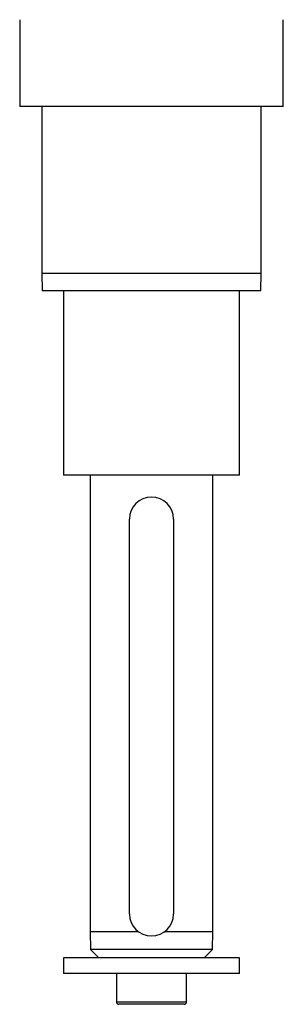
# Model space of a CAD drawing. Header units: millimetres. Extents: x 0 to 420, y 0 to 297.
# Tile 3 of 30: x 138.67 to 143.47, y 59.42 to 77.37. Entities that reach past the tile are written whole.
import ezdxf

# ---------------------------------------------------------------- set-up
doc = ezdxf.new("R2010")
doc.units = ezdxf.units.MM

msp = doc.modelspace()

# ---------------------------------------------------------------- linework, layer by layer
at = {"color": 7, "linetype": 'Continuous', "lineweight": 25}
for p, q in [((138.6733, 77.3671), (138.6733, 75.7834)), ((143.4724, 75.7834), (143.4724, 77.3671)), ((143.4724, 75.7834), (138.6733, 75.7834)), ((139.0732, 75.7834), (139.0732, 72.744)), ((143.0724, 72.744), (143.0724, 75.7834)), ((139.0732, 72.744), (139.0844, 72.4241)), ((139.0732, 72.744), (143.0724, 72.744)), ((143.0613, 72.4241), (143.0724, 72.744)), ((143.0613, 72.4241), (139.0844, 72.4241)), ((139.4732, 72.4241), (139.4732, 69.0648)), ((142.6725, 69.0648), (142.6725, 72.4241)), ((142.6725, 69.0648), (139.4732, 69.0648)), ((139.9531, 69.0648), (139.9531, 60.7464)), ((142.1926, 60.7464), (142.1926, 69.0648)), ((140.6729, 61.0664), (140.6729, 68.2649)), ((141.4728, 68.2649), (141.4728, 61.0664)), ((139.9531, 60.7464), (139.9646, 60.4149)), ((139.9531, 60.7464), (140.8329, 60.7464)), ((141.3128, 60.7464), (142.1926, 60.7464)), ((142.181, 60.4149), (142.1926, 60.7464)), ((139.9646, 60.4149), (140.113, 60.2665)), ((142.181, 60.4149), (139.9646, 60.4149)), ((142.0326, 60.2665), (142.181, 60.4149)), ((139.4732, 60.2665), (139.4732, 59.9786)), ((142.6725, 60.2665), (139.4732, 60.2665)), ((142.6725, 59.9786), (142.6725, 60.2665)), ((142.6725, 59.9786), (139.4732, 59.9786)), ((140.433, 59.9786), (140.433, 59.4667)), ((141.7127, 59.4667), (141.7127, 59.9786)), ((140.433, 59.4667), (141.7127, 59.4667)), ((141.6647, 59.4187), (140.481, 59.4187))]:
    msp.add_line(p, q, dxfattribs=at)
for centre, radius, start, end in [((141.0728, 68.2649), 0.3999, 0, 180), ((141.0728, 61.0664), 0.3999, 180, 0), ((140.481, 59.4667), 0.048, 180, 270), ((141.6647, 59.4667), 0.048, 270, 0)]:
    msp.add_arc(centre, radius, start, end, dxfattribs=at)

doc.saveas('drawing.dxf')
